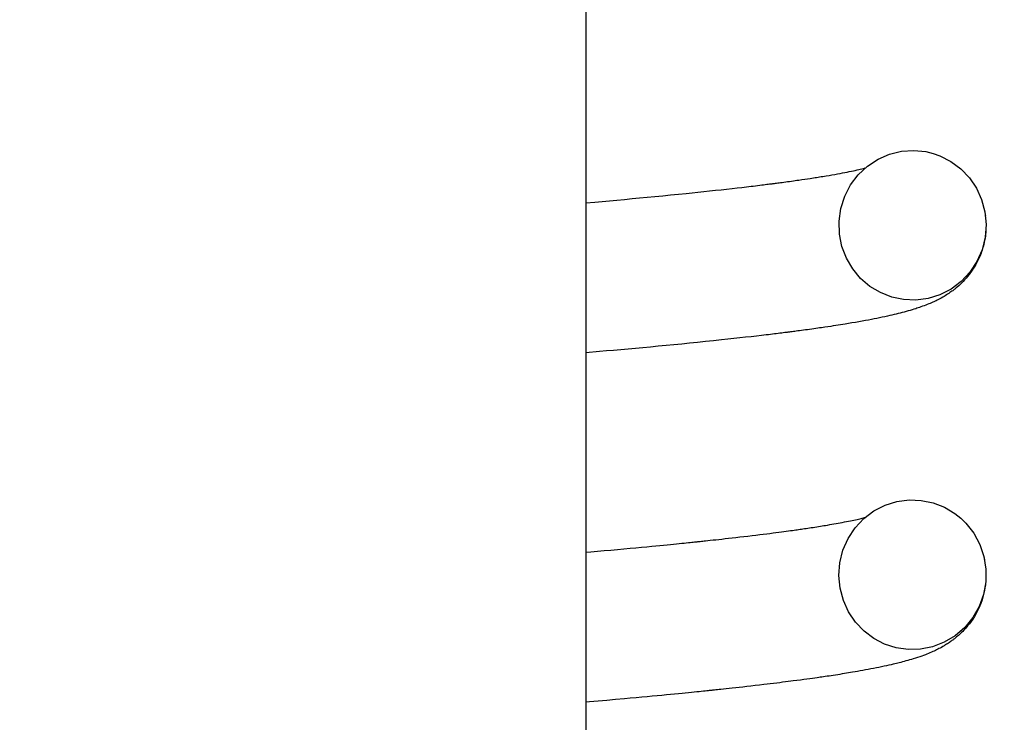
# Model space of a CAD drawing. Extents: x -169 to 2224, y 0 to 2796.
# Tile 152 of 256: x 1570.067 to 1570.593, y 407.908 to 408.284. Entities that reach past the tile are written whole.
import ezdxf

# ---------------------------------------------------------------- set-up
doc = ezdxf.new("R2010")
doc.units = 0
doc.header["$MEASUREMENT"] = 0
doc.header["$PDSIZE"] = 1
doc.layers.get('DEFPOINTS').update_dxf_attribs({"linetype": 'CONTINUOUS'})
for name, color, linetype in [('DIM', 3, 'CONTINUOUS'), ('PEAGRAVEL-HATCH', 3, 'CONTINUOUS'), ('SPILL-BUCKET', 1, 'CONTINUOUS')]:
    doc.layers.add(name, color=color, linetype=linetype)
doc.styles.add('SIMPLEX', font='simplex')
doc.dimstyles.new('DIM64', dxfattribs={"dimscale": 64, "dimtxt": 0.09375, "dimasz": 0.09375, "dimexe": 0.0625, "dimexo": 0.0625, "dimgap": 0.046875, "dimtad": 1, "dimdec": 4, "dimzin": 3, "dimdsep": 46, "dimlunit": 4, "dimtxsty": 'SIMPLEX', "dimcen": 0, "dimclrd": 256, "dimclre": 256, "dimclrt": 256, "dimadec": 0, "dimazin": 0, "dimtfac": 1, "dimtdec": 4, "dimtmove": 0, "dimatfit": 3, "dimfxl": 1, "dimfrac": 2, "dimtolj": 1, "dimtzin": 0, "dimarcsym": 0})

# ---------------------------------------------------------------- blocks, each defined once
blk = doc.blocks.new('*D19')
at = {"layer": 'DEFPOINTS', "color": 0, "transparency": 16777216}
for p in [(1294.36544, 414.28861), (1931.87181, 414.00736), (1931.87181, 136.51592)]:
    blk.add_point(p, dxfattribs=at)
at = {"layer": 'DIM', "lineweight": -2, "transparency": 16777216}
for p, q in [((1294.36544, 410.28861), (1294.36544, 132.51592)), ((1931.87181, 410.00736), (1931.87181, 132.51592)), ((1300.36544, 136.51592), (1925.87181, 136.51592))]:
    blk.add_line(p, q, dxfattribs=at)
at = {"layer": 'DIM', "transparency": 16777216}
for points in [[(1300.36544, 137.51592), (1300.36544, 135.51592), (1294.36544, 136.51592)], [(1925.87181, 137.51592), (1925.87181, 135.51592), (1931.87181, 136.51592)]]:
    blk.add_solid(points, dxfattribs=at)
at = {"layer": 'DIM', "transparency": 16777216, "insert": (1613.11863, 144.08735), "char_height": 6, "attachment_point": 5, "style": 'SIMPLEX'}
blk.add_mtext('\\A1;53\'-1 1/2" (F.V. TANK SLAB)', dxfattribs=at)

msp = doc.modelspace()

# ---------------------------------------------------------------- hatches: boundary and pattern name
at = {"layer": 'PEAGRAVEL-HATCH'}
h = msp.add_hatch(dxfattribs=at)
h.set_pattern_fill('AR-SAND', color=256, scale=7.5, style=0)
h.set_pattern_definition([(37.5, (1705.354, 373.979), (-0.47245, 14.4512), [0, -11.4, 0, -12.75, 0, -12.1875]), (7.5, (1705.354, 373.979), (13.2733, 21.166), [0, -6.15, 0, -10.275, 0, -3.9375]), (327.5, (1696.129, 373.979), (23.3561, 0.0424), [0, -3.75, 0, -13.5, 0, -17.625]), (317.5, (1696.129, 373.979), (22.546, 6.5826), [0, -1.875, 0, -8.85, 0, -10.125])])
h.paths.add_polyline_path([(1570.33517, 414.15822), (1595.38964, 414.15822), (1595.38964, 373.97898), (1570.33517, 373.97898)])
h = msp.add_hatch(dxfattribs=at)
h.set_pattern_fill('AR-SAND', color=256, scale=7.5, style=0)
h.set_pattern_definition([(37.5, (1719.884, 371.258), (-0.47245, 14.4512), [0, -11.4, 0, -12.75, 0, -12.1875]), (7.5, (1719.884, 371.258), (13.2733, 21.166), [0, -6.15, 0, -10.275, 0, -3.9375]), (327.5, (1710.659, 371.258), (23.3561, 0.0424), [0, -3.75, 0, -13.5, 0, -17.625]), (317.5, (1710.659, 371.258), (22.546, 6.5826), [0, -1.875, 0, -8.85, 0, -10.125])])
edge = h.paths.add_edge_path()
edge.add_line((1568.58487, 410.75736), (1580.85981, 410.75736))
edge.add_arc((1580.67252, 410.76619), 0.1875, 310.0001, 357.2985, ccw=False)
edge.add_line((1580.79304, 410.62256), (1580.16258, 410.09354))
edge.add_arc((1580.2831, 409.9499), 0.1875, 490.0001, 555.3809)
edge.add_line((1580.10232, 409.90017), (1580.25881, 409.33129))
edge.add_arc((1579.77672, 409.19867), 0.5, 360, 375.3809, ccw=False)
edge.add_line((1580.27672, 409.19867), (1580.27672, 409.01619))
edge.add_line((1580.27672, 409.01619), (1580.24672, 409.01619))
edge.add_line((1580.24672, 409.01619), (1580.24672, 408.39119))
edge.add_line((1580.24672, 408.39119), (1580.27672, 408.26619))
edge.add_line((1580.27672, 408.26619), (1580.37047, 408.26619))
edge.add_line((1580.37047, 408.26619), (1580.55797, 408.26619))
edge.add_line((1580.55797, 408.26619), (1580.55797, 406.05086))
edge.add_arc((1580.30797, 406.05086), 0.25, 284.9899, 360, ccw=False)
edge.add_arc((1592.36884, 361.00728), 46.38034, 464.989886, 465.707335)
edge.add_arc((1580.0427, 404.83739), 0.85, 465.70735, 540)
edge.add_line((1579.1927, 404.83739), (1579.1927, 402.62373))
edge.add_line((1579.1927, 402.62373), (1579.19257, 402.46304))
edge.add_line((1579.19257, 402.46304), (1579.35118, 402.46304))
edge.add_line((1579.35118, 402.46304), (1579.5427, 402.62373))
edge.add_line((1579.5427, 402.62373), (1579.5427, 403.66034))
edge.add_ellipse((1579.67162, 403.74985), major_axis=(0, 0.2), ratio=0.72086, start_angle=116.585, end_angle=251.0318)
edge.add_line((1579.80797, 403.63592), (1579.80797, 403.32673))
edge.add_arc((1579.74191, 403.31551), 0.06701, 238.5793, 369.64, ccw=False)
edge.add_arc((1579.68047, 403.20173), 0.0625, 424.903, 540)
edge.add_line((1579.61797, 403.20173), (1579.61797, 402.82673))
edge.add_arc((1579.68047, 402.82673), 0.0625, 540, 630)
edge.add_line((1579.68047, 402.76423), (1579.74797, 402.76423))
edge.add_arc((1579.74797, 402.70423), 0.06, 359.9798, 450, ccw=False)
edge.add_line((1579.80797, 402.70421), (1579.80449, 392.8692))
edge.add_arc((1633.72155, 263.94838), 139.74129, 472.6955788, 474.5798006)
edge.add_arc((1576.05085, 389.38903), 1.7, 465.56314, 540)
edge.add_line((1574.35085, 389.38903), (1574.35085, 381.7636))
edge.add_line((1574.35085, 381.7636), (1573.46739, 381.7636))
edge.add_line((1573.46739, 381.7636), (1573.23086, 381.7636))
edge.add_line((1573.23086, 381.7636), (1573.96739, 380.44837))
edge.add_line((1573.96739, 380.44837), (1573.96739, 380.05001))
edge.add_arc((1574.21739, 380.05001), 0.25, 540, 630)
edge.add_line((1574.21739, 379.80001), (1574.35085, 379.80001))
edge.add_line((1574.35085, 379.80001), (1574.35085, 378.2636))
edge.add_arc((1574.10085, 378.2636), 0.25, 270, 360, ccw=False)
edge.add_line((1574.10085, 378.0136), (1574.10085, 373.0014))
edge.add_line((1574.10085, 373.0014), (1573.4821, 373.0014))
edge.add_line((1573.4821, 373.0014), (1573.4821, 372.10422))
edge.add_line((1573.4821, 372.10422), (1573.35835, 372.10422))
edge.add_line((1573.35835, 372.10422), (1573.35835, 371.69133))
edge.add_line((1573.35835, 371.69133), (1572.84771, 371.65562))
edge.add_line((1572.84771, 371.65562), (1572.84771, 371.59375))
edge.add_line((1572.84771, 371.59375), (1572.78583, 371.59375))
edge.add_line((1572.78583, 371.59375), (1572.78583, 371.25844))
edge.add_line((1572.78583, 371.25844), (1572.29083, 371.25844))
edge.add_line((1572.29083, 371.25844), (1572.29083, 371.59375))
edge.add_line((1572.29083, 371.59375), (1572.22896, 371.59375))
edge.add_line((1572.22896, 371.59375), (1572.22896, 371.65562))
edge.add_line((1572.22896, 371.65562), (1572.10521, 371.65562))
edge.add_line((1572.10521, 371.65562), (1572.10521, 371.25844))
edge.add_line((1572.10521, 371.25844), (1568.58487, 371.25844))
edge.add_line((1568.58487, 371.25844), (1568.58487, 410.75736))
h.paths.add_polyline_path([(1572.30632, 371.86873, -0.575071), (1572.2848, 371.85475, 0.530011), (1572.24133, 371.82584), (1572.24133, 371.60959), (1572.83533, 371.60959), (1572.83533, 371.85709), (1572.78484, 371.85709, -0.351884), (1572.77034, 371.86873, 0.803218)], flags=16)
h.paths.add_polyline_path([(1572.64129, 371.81749, 1), (1572.43537, 371.81749, 1)], flags=0)

# ---------------------------------------------------------------- linework, layer by layer
at = {"layer": 'SPILL-BUCKET', "color": 7, "linetype": 'Continuous'}
for p, q in [((1570.36945, 408.74894), (1570.36945, 407.23848)), ((1570.52583, 408.20901), (1570.53193, 408.21165)), ((1570.53193, 408.21165), (1570.53839, 408.21322)), ((1570.53839, 408.21322), (1570.54492, 408.21365)), ((1570.54492, 408.21365), (1570.55143, 408.21299)), ((1570.55143, 408.21299), (1570.55523, 408.21207)), ((1570.55523, 408.21207), (1570.55892, 408.21077)), ((1570.55892, 408.21077), (1570.56483, 408.20774)), ((1570.51524, 408.20066), (1570.52018, 408.20529)), ((1570.52018, 408.20529), (1570.52583, 408.20901)), ((1570.56483, 408.20774), (1570.57015, 408.20376)), ((1570.49627, 408.19975), (1570.49714, 408.1999)), ((1570.49714, 408.1999), (1570.498, 408.20004)), ((1570.498, 408.20004), (1570.4996, 408.20031)), ((1570.4996, 408.20031), (1570.50116, 408.20058)), ((1570.50116, 408.20058), (1570.50268, 408.20084)), ((1570.50268, 408.20084), (1570.50415, 408.20111)), ((1570.50415, 408.20111), (1570.50552, 408.20136)), ((1570.50552, 408.20136), (1570.50685, 408.20161)), ((1570.50685, 408.20161), (1570.50808, 408.20185)), ((1570.50808, 408.20185), (1570.50928, 408.20208)), ((1570.50928, 408.20208), (1570.51044, 408.20232)), ((1570.51044, 408.20232), (1570.51156, 408.20255)), ((1570.51111, 408.19518), (1570.51524, 408.20066)), ((1570.51156, 408.20255), (1570.51261, 408.20277)), ((1570.51261, 408.20277), (1570.51361, 408.20299)), ((1570.51361, 408.20299), (1570.51457, 408.2032)), ((1570.51457, 408.2032), (1570.51548, 408.20341)), ((1570.51548, 408.20341), (1570.51633, 408.2036)), ((1570.51633, 408.2036), (1570.51714, 408.2038)), ((1570.51714, 408.2038), (1570.51789, 408.20398)), ((1570.51789, 408.20398), (1570.5186, 408.20416)), ((1570.5186, 408.20416), (1570.51899, 408.20426)), ((1570.57015, 408.20376), (1570.57472, 408.19894)), ((1570.45787, 408.19447), (1570.45907, 408.19461)), ((1570.45907, 408.19461), (1570.46026, 408.19476)), ((1570.46026, 408.19476), (1570.46139, 408.1949)), ((1570.46139, 408.1949), (1570.46252, 408.19504)), ((1570.46252, 408.19504), (1570.46357, 408.19517)), ((1570.46357, 408.19517), (1570.46462, 408.1953)), ((1570.46462, 408.1953), (1570.4655, 408.1954)), ((1570.4655, 408.1954), (1570.46637, 408.19551)), ((1570.46637, 408.19551), (1570.46707, 408.1956)), ((1570.46707, 408.1956), (1570.46776, 408.19569)), ((1570.46776, 408.19569), (1570.46812, 408.19574)), ((1570.46812, 408.19574), (1570.46848, 408.19578)), ((1570.46848, 408.19578), (1570.46879, 408.19582)), ((1570.46879, 408.19582), (1570.4691, 408.19586)), ((1570.4691, 408.19586), (1570.46951, 408.19591)), ((1570.46951, 408.19591), (1570.46991, 408.19597)), ((1570.46991, 408.19597), (1570.47043, 408.19603)), ((1570.47043, 408.19603), (1570.47094, 408.1961)), ((1570.47094, 408.1961), (1570.47156, 408.19618)), ((1570.47156, 408.19618), (1570.47218, 408.19626)), ((1570.47218, 408.19626), (1570.4729, 408.19635)), ((1570.4729, 408.19635), (1570.47362, 408.19645)), ((1570.47362, 408.19645), (1570.47452, 408.19657)), ((1570.47452, 408.19657), (1570.47542, 408.19669)), ((1570.47542, 408.19669), (1570.47643, 408.19683)), ((1570.47643, 408.19683), (1570.47744, 408.19696)), ((1570.47744, 408.19696), (1570.4785, 408.19711)), ((1570.4785, 408.19711), (1570.47955, 408.19725)), ((1570.47955, 408.19725), (1570.48054, 408.19739)), ((1570.48054, 408.19739), (1570.48153, 408.19753)), ((1570.48153, 408.19753), (1570.48246, 408.19766)), ((1570.48246, 408.19766), (1570.48339, 408.19779)), ((1570.48339, 408.19779), (1570.48505, 408.19803)), ((1570.48505, 408.19803), (1570.48668, 408.19827)), ((1570.48668, 408.19827), (1570.48811, 408.19848)), ((1570.48811, 408.19848), (1570.48952, 408.19869)), ((1570.48952, 408.19869), (1570.49042, 408.19883)), ((1570.49042, 408.19883), (1570.4913, 408.19897)), ((1570.4913, 408.19897), (1570.49212, 408.19909)), ((1570.49212, 408.19909), (1570.49292, 408.19922)), ((1570.49292, 408.19922), (1570.49375, 408.19935)), ((1570.49375, 408.19935), (1570.49457, 408.19948)), ((1570.49457, 408.19948), (1570.49542, 408.19962)), ((1570.49542, 408.19962), (1570.49627, 408.19975)), ((1570.50797, 408.18909), (1570.51111, 408.19518)), ((1570.57472, 408.19894), (1570.57843, 408.19344)), ((1570.40645, 408.189), (1570.41064, 408.1894)), ((1570.41064, 408.1894), (1570.41476, 408.18981)), ((1570.41476, 408.18981), (1570.41898, 408.19023)), ((1570.41898, 408.19023), (1570.42314, 408.19065)), ((1570.42314, 408.19065), (1570.42629, 408.19097)), ((1570.42629, 408.19097), (1570.42941, 408.1913)), ((1570.42941, 408.1913), (1570.43256, 408.19163)), ((1570.43256, 408.19163), (1570.43567, 408.19196)), ((1570.43567, 408.19196), (1570.4388, 408.1923)), ((1570.4388, 408.1923), (1570.44189, 408.19264)), ((1570.44189, 408.19264), (1570.44482, 408.19296)), ((1570.44482, 408.19296), (1570.44771, 408.19329)), ((1570.44771, 408.19329), (1570.45038, 408.19359)), ((1570.45038, 408.19359), (1570.45302, 408.1939)), ((1570.45302, 408.1939), (1570.45547, 408.19418)), ((1570.45547, 408.19418), (1570.45787, 408.19447)), ((1570.57843, 408.19344), (1570.58122, 408.18732)), ((1570.36945, 408.18562), (1570.37439, 408.18605)), ((1570.37439, 408.18605), (1570.37829, 408.1864)), ((1570.37829, 408.1864), (1570.38216, 408.18675)), ((1570.38216, 408.18675), (1570.38616, 408.18711)), ((1570.38616, 408.18711), (1570.39011, 408.18747)), ((1570.39011, 408.18747), (1570.39419, 408.18784)), ((1570.39419, 408.18784), (1570.39822, 408.18822)), ((1570.39822, 408.18822), (1570.40236, 408.18861)), ((1570.40236, 408.18861), (1570.40645, 408.189)), ((1570.50591, 408.18253), (1570.50797, 408.18909)), ((1570.58122, 408.18732), (1570.58296, 408.18082)), ((1570.50497, 408.17572), (1570.50591, 408.18253)), ((1570.58296, 408.18082), (1570.5836, 408.17402)), ((1570.58315, 408.17951), (1570.58326, 408.17877)), ((1570.50519, 408.16892), (1570.50497, 408.17572)), ((1570.5836, 408.17402), (1570.5831, 408.16721)), ((1570.50653, 408.16225), (1570.50519, 408.16892)), ((1570.58349, 408.1706), (1570.58324, 408.16798)), ((1570.5831, 408.16721), (1570.58145, 408.16054)), ((1570.58239, 408.16342), (1570.58217, 408.16256)), ((1570.58263, 408.16446), (1570.58239, 408.16342)), ((1570.58284, 408.16551), (1570.58263, 408.16446)), ((1570.58306, 408.16675), (1570.58284, 408.16551)), ((1570.58324, 408.16798), (1570.58306, 408.16675)), ((1570.50891, 408.15601), (1570.50653, 408.16225)), ((1570.58145, 408.16054), (1570.57871, 408.15424)), ((1570.58059, 408.15776), (1570.58022, 408.15686)), ((1570.58094, 408.15869), (1570.58059, 408.15776)), ((1570.58122, 408.15946), (1570.58094, 408.15869)), ((1570.5815, 408.16028), (1570.58122, 408.15946)), ((1570.58172, 408.16098), (1570.5815, 408.16028)), ((1570.58194, 408.16171), (1570.58172, 408.16098)), ((1570.58217, 408.16256), (1570.58194, 408.16171)), ((1570.51229, 408.15024), (1570.50891, 408.15601)), ((1570.57871, 408.15424), (1570.57495, 408.14853)), ((1570.57815, 408.15263), (1570.57757, 408.15164)), ((1570.57872, 408.15369), (1570.57815, 408.15263)), ((1570.57926, 408.15476), (1570.57872, 408.15369)), ((1570.57975, 408.1558), (1570.57926, 408.15476)), ((1570.58022, 408.15686), (1570.57975, 408.1558)), ((1570.51651, 408.1452), (1570.51229, 408.15024)), ((1570.57495, 408.14853), (1570.57029, 408.14354)), ((1570.57454, 408.1472), (1570.57371, 408.14617)), ((1570.57535, 408.14827), (1570.57454, 408.1472)), ((1570.57617, 408.14945), (1570.57535, 408.14827)), ((1570.57697, 408.15066), (1570.57617, 408.14945)), ((1570.57757, 408.15164), (1570.57697, 408.15066)), ((1570.52149, 408.14091), (1570.51651, 408.1452)), ((1570.57029, 408.14354), (1570.56491, 408.13949)), ((1570.56976, 408.14196), (1570.56899, 408.14126)), ((1570.57053, 408.1427), (1570.56976, 408.14196)), ((1570.57131, 408.14349), (1570.57053, 408.1427)), ((1570.57211, 408.14433), (1570.57131, 408.14349)), ((1570.57292, 408.14523), (1570.57211, 408.14433)), ((1570.57371, 408.14617), (1570.57292, 408.14523)), ((1570.52708, 408.13755), (1570.52149, 408.14091)), ((1570.53313, 408.13516), (1570.52708, 408.13755)), ((1570.56491, 408.13949), (1570.55892, 408.13641)), ((1570.56306, 408.13674), (1570.56241, 408.13632)), ((1570.56366, 408.13714), (1570.56306, 408.13674)), ((1570.56427, 408.13755), (1570.56366, 408.13714)), ((1570.5648, 408.13792), (1570.56427, 408.13755)), ((1570.56532, 408.13829), (1570.5648, 408.13792)), ((1570.56575, 408.13861), (1570.56532, 408.13829)), ((1570.56618, 408.13894), (1570.56575, 408.13861)), ((1570.56653, 408.13921), (1570.56618, 408.13894)), ((1570.56688, 408.13948), (1570.56653, 408.13921)), ((1570.56727, 408.1398), (1570.56688, 408.13948)), ((1570.56767, 408.14013), (1570.56727, 408.1398)), ((1570.56833, 408.14068), (1570.56767, 408.14013)), ((1570.56899, 408.14126), (1570.56833, 408.14068)), ((1570.53952, 408.13382), (1570.53313, 408.13516)), ((1570.54605, 408.13356), (1570.53952, 408.13382)), ((1570.5526, 408.13444), (1570.54605, 408.13356)), ((1570.55293, 408.1315), (1570.55217, 408.13119)), ((1570.55892, 408.13641), (1570.5526, 408.13444)), ((1570.55369, 408.13182), (1570.55293, 408.1315)), ((1570.55441, 408.13213), (1570.55369, 408.13182)), ((1570.55513, 408.13245), (1570.55441, 408.13213)), ((1570.55572, 408.13271), (1570.55513, 408.13245)), ((1570.55631, 408.13299), (1570.55572, 408.13271)), ((1570.55688, 408.13326), (1570.55631, 408.13299)), ((1570.55746, 408.13355), (1570.55688, 408.13326)), ((1570.55813, 408.13389), (1570.55746, 408.13355)), ((1570.55881, 408.13424), (1570.55813, 408.13389)), ((1570.55964, 408.13469), (1570.55881, 408.13424)), ((1570.56047, 408.13516), (1570.55964, 408.13469)), ((1570.56112, 408.13554), (1570.56047, 408.13516)), ((1570.56178, 408.13593), (1570.56112, 408.13554)), ((1570.56241, 408.13632), (1570.56178, 408.13593)), ((1570.53557, 408.12608), (1570.53443, 408.1258)), ((1570.53666, 408.12635), (1570.53557, 408.12608)), ((1570.53773, 408.12662), (1570.53666, 408.12635)), ((1570.53875, 408.12688), (1570.53773, 408.12662)), ((1570.53976, 408.12715), (1570.53875, 408.12688)), ((1570.54084, 408.12745), (1570.53976, 408.12715)), ((1570.54192, 408.12775), (1570.54084, 408.12745)), ((1570.54302, 408.12807), (1570.54192, 408.12775)), ((1570.5441, 408.12839), (1570.54302, 408.12807)), ((1570.54503, 408.12868), (1570.5441, 408.12839)), ((1570.54596, 408.12897), (1570.54503, 408.12868)), ((1570.54661, 408.12918), (1570.54596, 408.12897)), ((1570.54726, 408.1294), (1570.54661, 408.12918)), ((1570.54803, 408.12966), (1570.54726, 408.1294)), ((1570.5488, 408.12993), (1570.54803, 408.12966)), ((1570.54967, 408.13024), (1570.5488, 408.12993)), ((1570.55052, 408.13055), (1570.54967, 408.13024)), ((1570.55135, 408.13087), (1570.55052, 408.13055)), ((1570.55217, 408.13119), (1570.55135, 408.13087)), ((1570.5101, 408.12104), (1570.50828, 408.12074)), ((1570.51188, 408.12134), (1570.5101, 408.12104)), ((1570.51377, 408.12166), (1570.51188, 408.12134)), ((1570.51562, 408.12198), (1570.51377, 408.12166)), ((1570.51739, 408.1223), (1570.51562, 408.12198)), ((1570.51914, 408.12262), (1570.51739, 408.1223)), ((1570.52071, 408.12291), (1570.51914, 408.12262)), ((1570.52225, 408.1232), (1570.52071, 408.12291)), ((1570.52373, 408.12349), (1570.52225, 408.1232)), ((1570.52518, 408.12378), (1570.52373, 408.12349)), ((1570.52663, 408.12407), (1570.52518, 408.12378)), ((1570.52805, 408.12437), (1570.52663, 408.12407)), ((1570.52947, 408.12468), (1570.52805, 408.12437)), ((1570.53086, 408.12498), (1570.52947, 408.12468)), ((1570.53207, 408.12525), (1570.53086, 408.12498)), ((1570.53327, 408.12553), (1570.53207, 408.12525)), ((1570.53443, 408.1258), (1570.53327, 408.12553)), ((1570.47136, 408.11559), (1570.47034, 408.11546)), ((1570.47237, 408.11571), (1570.47136, 408.11559)), ((1570.47332, 408.11583), (1570.47237, 408.11571)), ((1570.47427, 408.11595), (1570.47332, 408.11583)), ((1570.47509, 408.11605), (1570.47427, 408.11595)), ((1570.4759, 408.11615), (1570.47509, 408.11605)), ((1570.47652, 408.11623), (1570.4759, 408.11615)), ((1570.47713, 408.11631), (1570.47652, 408.11623)), ((1570.47763, 408.11637), (1570.47713, 408.11631)), ((1570.47814, 408.11643), (1570.47763, 408.11637)), ((1570.47854, 408.11648), (1570.47814, 408.11643)), ((1570.47894, 408.11654), (1570.47854, 408.11648)), ((1570.47943, 408.1166), (1570.47894, 408.11654)), ((1570.47993, 408.11666), (1570.47943, 408.1166)), ((1570.48059, 408.11675), (1570.47993, 408.11666)), ((1570.48126, 408.11684), (1570.48059, 408.11675)), ((1570.48208, 408.11694), (1570.48126, 408.11684)), ((1570.48291, 408.11705), (1570.48208, 408.11694)), ((1570.48389, 408.11718), (1570.48291, 408.11705)), ((1570.48487, 408.11731), (1570.48389, 408.11718)), ((1570.48591, 408.11745), (1570.48487, 408.11731)), ((1570.48694, 408.11759), (1570.48591, 408.11745)), ((1570.48809, 408.11775), (1570.48694, 408.11759)), ((1570.48923, 408.1179), (1570.48809, 408.11775)), ((1570.49035, 408.11806), (1570.48923, 408.1179)), ((1570.49146, 408.11821), (1570.49035, 408.11806)), ((1570.49251, 408.11836), (1570.49146, 408.11821)), ((1570.49356, 408.11851), (1570.49251, 408.11836)), ((1570.49454, 408.11865), (1570.49356, 408.11851)), ((1570.49552, 408.11879), (1570.49454, 408.11865)), ((1570.49644, 408.11892), (1570.49552, 408.11879)), ((1570.49736, 408.11906), (1570.49644, 408.11892)), ((1570.49895, 408.11929), (1570.49736, 408.11906)), ((1570.50052, 408.11953), (1570.49895, 408.11929)), ((1570.50189, 408.11973), (1570.50052, 408.11953)), ((1570.50325, 408.11994), (1570.50189, 408.11973)), ((1570.50449, 408.12014), (1570.50325, 408.11994)), ((1570.50571, 408.12033), (1570.50449, 408.12014)), ((1570.507, 408.12053), (1570.50571, 408.12033)), ((1570.50828, 408.12074), (1570.507, 408.12053)), ((1570.42502, 408.1105), (1570.42083, 408.11008)), ((1570.42931, 408.11093), (1570.42502, 408.1105)), ((1570.43354, 408.11136), (1570.42931, 408.11093)), ((1570.43784, 408.1118), (1570.43354, 408.11136)), ((1570.44208, 408.11225), (1570.43784, 408.1118)), ((1570.4454, 408.11261), (1570.44208, 408.11225)), ((1570.44868, 408.11296), (1570.4454, 408.11261)), ((1570.45185, 408.11331), (1570.44868, 408.11296)), ((1570.45497, 408.11366), (1570.45185, 408.11331)), ((1570.45788, 408.11399), (1570.45497, 408.11366)), ((1570.46074, 408.11432), (1570.45788, 408.11399)), ((1570.4634, 408.11463), (1570.46074, 408.11432)), ((1570.46602, 408.11494), (1570.4634, 408.11463)), ((1570.46713, 408.11507), (1570.46602, 408.11494)), ((1570.46823, 408.11521), (1570.46713, 408.11507)), ((1570.46929, 408.11533), (1570.46823, 408.11521)), ((1570.47034, 408.11546), (1570.46929, 408.11533)), ((1570.37674, 408.10601), (1570.36945, 408.10538)), ((1570.38056, 408.10635), (1570.37674, 408.10601)), ((1570.38434, 408.10668), (1570.38056, 408.10635)), ((1570.38823, 408.10703), (1570.38434, 408.10668)), ((1570.39208, 408.10737), (1570.38823, 408.10703)), ((1570.39606, 408.10774), (1570.39208, 408.10737)), ((1570.40001, 408.1081), (1570.39606, 408.10774)), ((1570.40414, 408.10848), (1570.40001, 408.1081)), ((1570.40823, 408.10887), (1570.40414, 408.10848)), ((1570.41243, 408.10926), (1570.40823, 408.10887)), ((1570.41658, 408.10967), (1570.41243, 408.10926)), ((1570.42083, 408.11008), (1570.41658, 408.10967)), ((1570.53589, 408.02581), (1570.54244, 408.02669)), ((1570.54244, 408.02669), (1570.54896, 408.02644)), ((1570.54896, 408.02644), (1570.55535, 408.0251)), ((1570.51822, 408.01671), (1570.5236, 408.02076)), ((1570.5236, 408.02076), (1570.52958, 408.02384)), ((1570.52958, 408.02384), (1570.53589, 408.02581)), ((1570.55535, 408.0251), (1570.56141, 408.02271)), ((1570.56141, 408.02271), (1570.56699, 408.01935)), ((1570.50998, 408.01529), (1570.511, 408.0155)), ((1570.511, 408.0155), (1570.51196, 408.01569)), ((1570.51196, 408.01569), (1570.51289, 408.01589)), ((1570.51289, 408.01589), (1570.51377, 408.01608)), ((1570.51355, 408.01172), (1570.51822, 408.01671)), ((1570.51377, 408.01608), (1570.51461, 408.01627)), ((1570.51461, 408.01627), (1570.51537, 408.01645)), ((1570.51537, 408.01645), (1570.51611, 408.01662)), ((1570.51611, 408.01662), (1570.51675, 408.01677)), ((1570.51675, 408.01677), (1570.51737, 408.01692)), ((1570.51737, 408.01692), (1570.51798, 408.01707)), ((1570.51798, 408.01707), (1570.51857, 408.01722)), ((1570.51857, 408.01722), (1570.51898, 408.01733)), ((1570.56699, 408.01935), (1570.57006, 408.0169)), ((1570.57006, 408.0169), (1570.57287, 408.01416)), ((1570.47794, 408.01009), (1570.47897, 408.01024)), ((1570.47897, 408.01024), (1570.47999, 408.01038)), ((1570.47999, 408.01038), (1570.48089, 408.0105)), ((1570.48089, 408.0105), (1570.48179, 408.01063)), ((1570.48179, 408.01063), (1570.48257, 408.01074)), ((1570.48257, 408.01074), (1570.48335, 408.01085)), ((1570.48335, 408.01085), (1570.48409, 408.01096)), ((1570.48409, 408.01096), (1570.48483, 408.01107)), ((1570.48483, 408.01107), (1570.48566, 408.01119)), ((1570.48566, 408.01119), (1570.48648, 408.01131)), ((1570.48648, 408.01131), (1570.48739, 408.01144)), ((1570.48739, 408.01144), (1570.48829, 408.01158)), ((1570.48829, 408.01158), (1570.48921, 408.01171)), ((1570.48921, 408.01171), (1570.49012, 408.01185)), ((1570.49012, 408.01185), (1570.49111, 408.012)), ((1570.49111, 408.012), (1570.49208, 408.01215)), ((1570.49208, 408.01215), (1570.49307, 408.01231)), ((1570.49307, 408.01231), (1570.49405, 408.01246)), ((1570.49405, 408.01246), (1570.49498, 408.01261)), ((1570.49498, 408.01261), (1570.4959, 408.01276)), ((1570.4959, 408.01276), (1570.49677, 408.0129)), ((1570.49677, 408.0129), (1570.49764, 408.01304)), ((1570.49764, 408.01304), (1570.49884, 408.01324)), ((1570.49884, 408.01324), (1570.50002, 408.01344)), ((1570.50002, 408.01344), (1570.50113, 408.01364)), ((1570.50113, 408.01364), (1570.50223, 408.01383)), ((1570.50223, 408.01383), (1570.50336, 408.01403)), ((1570.50336, 408.01403), (1570.50446, 408.01423)), ((1570.50446, 408.01423), (1570.5056, 408.01444)), ((1570.5056, 408.01444), (1570.50671, 408.01465)), ((1570.50671, 408.01465), (1570.50784, 408.01486)), ((1570.50784, 408.01486), (1570.50893, 408.01508)), ((1570.50893, 408.01508), (1570.50998, 408.01529)), ((1570.5098, 408.006), (1570.51355, 408.01172)), ((1570.57287, 408.01416), (1570.57703, 408.00881)), ((1570.43354, 408.0048), (1570.43482, 408.00494)), ((1570.43482, 408.00494), (1570.43609, 408.00507)), ((1570.43609, 408.00507), (1570.43756, 408.00523)), ((1570.43756, 408.00523), (1570.43901, 408.00539)), ((1570.43901, 408.00539), (1570.44065, 408.00556)), ((1570.44065, 408.00556), (1570.44227, 408.00574)), ((1570.44227, 408.00574), (1570.44408, 408.00594)), ((1570.44408, 408.00594), (1570.44587, 408.00614)), ((1570.44587, 408.00614), (1570.44783, 408.00637)), ((1570.44783, 408.00637), (1570.44977, 408.00659)), ((1570.44977, 408.00659), (1570.45187, 408.00683)), ((1570.45187, 408.00683), (1570.45396, 408.00707)), ((1570.45396, 408.00707), (1570.45619, 408.00734)), ((1570.45619, 408.00734), (1570.4584, 408.0076)), ((1570.4584, 408.0076), (1570.46047, 408.00785)), ((1570.46047, 408.00785), (1570.46252, 408.0081)), ((1570.46252, 408.0081), (1570.46441, 408.00833)), ((1570.46441, 408.00833), (1570.46627, 408.00857)), ((1570.46627, 408.00857), (1570.46799, 408.00878)), ((1570.46799, 408.00878), (1570.46968, 408.009)), ((1570.46968, 408.009), (1570.47122, 408.0092)), ((1570.47122, 408.0092), (1570.47275, 408.0094)), ((1570.47275, 408.0094), (1570.47413, 408.00958)), ((1570.47413, 408.00958), (1570.47549, 408.00976)), ((1570.47549, 408.00976), (1570.47672, 408.00993)), ((1570.47672, 408.00993), (1570.47794, 408.01009)), ((1570.50706, 407.9997), (1570.5098, 408.006)), ((1570.57703, 408.00881), (1570.58025, 408.00283)), ((1570.37924, 407.99955), (1570.38283, 407.99987)), ((1570.38283, 407.99987), (1570.38638, 408.00019)), ((1570.38638, 408.00019), (1570.38979, 408.0005)), ((1570.38979, 408.0005), (1570.39318, 408.00081)), ((1570.39318, 408.00081), (1570.39626, 408.0011)), ((1570.39626, 408.0011), (1570.39932, 408.00139)), ((1570.39932, 408.00139), (1570.40208, 408.00165)), ((1570.40208, 408.00165), (1570.40483, 408.00191)), ((1570.40483, 408.00191), (1570.40699, 408.00212)), ((1570.40699, 408.00212), (1570.40915, 408.00232)), ((1570.40915, 408.00232), (1570.41109, 408.00251)), ((1570.41109, 408.00251), (1570.41302, 408.0027)), ((1570.41302, 408.0027), (1570.41475, 408.00287)), ((1570.41475, 408.00287), (1570.41647, 408.00304)), ((1570.41647, 408.00304), (1570.41798, 408.00319)), ((1570.41798, 408.00319), (1570.41949, 408.00335)), ((1570.41949, 408.00335), (1570.4208, 408.00348)), ((1570.4208, 408.00348), (1570.42211, 408.00361)), ((1570.42211, 408.00361), (1570.42322, 408.00372)), ((1570.42322, 408.00372), (1570.42433, 408.00384)), ((1570.42433, 408.00384), (1570.42525, 408.00393)), ((1570.42525, 408.00393), (1570.42616, 408.00403)), ((1570.42616, 408.00403), (1570.42689, 408.0041)), ((1570.42689, 408.0041), (1570.42762, 408.00418)), ((1570.42762, 408.00418), (1570.428, 408.00422)), ((1570.428, 408.00422), (1570.42838, 408.00426)), ((1570.42838, 408.00426), (1570.42869, 408.00429)), ((1570.42869, 408.00429), (1570.42899, 408.00432)), ((1570.42899, 408.00432), (1570.42935, 408.00436)), ((1570.42935, 408.00436), (1570.42971, 408.00439)), ((1570.42971, 408.00439), (1570.43021, 408.00445)), ((1570.43021, 408.00445), (1570.43071, 408.0045)), ((1570.43071, 408.0045), (1570.43136, 408.00457)), ((1570.43136, 408.00457), (1570.432, 408.00464)), ((1570.432, 408.00464), (1570.43277, 408.00472)), ((1570.43277, 408.00472), (1570.43354, 408.0048)), ((1570.50541, 407.99302), (1570.50706, 407.9997)), ((1570.58025, 408.00283), (1570.58242, 407.9964)), ((1570.36946, 407.99869), (1570.37219, 407.99892)), ((1570.37219, 407.99892), (1570.37573, 407.99924)), ((1570.37573, 407.99924), (1570.37924, 407.99955)), ((1570.58242, 407.9964), (1570.58349, 407.9897)), ((1570.58249, 407.99608), (1570.58254, 407.99586)), ((1570.58254, 407.99586), (1570.5826, 407.99563)), ((1570.5826, 407.99563), (1570.58285, 407.99441)), ((1570.50492, 407.9862), (1570.50541, 407.99302)), ((1570.58349, 407.9897), (1570.58342, 407.98286)), ((1570.50557, 407.9794), (1570.50492, 407.9862)), ((1570.50731, 407.97291), (1570.50557, 407.9794)), ((1570.58342, 407.98286), (1570.58222, 407.97611)), ((1570.58304, 407.9797), (1570.58276, 407.97813)), ((1570.58327, 407.98128), (1570.58304, 407.9797)), ((1570.58338, 407.98233), (1570.58327, 407.98128)), ((1570.58222, 407.97611), (1570.57988, 407.96965)), ((1570.5817, 407.97399), (1570.58127, 407.97267)), ((1570.5821, 407.97536), (1570.5817, 407.97399)), ((1570.58245, 407.97673), (1570.5821, 407.97536)), ((1570.58276, 407.97813), (1570.58245, 407.97673)), ((1570.5101, 407.96679), (1570.50731, 407.97291)), ((1570.57988, 407.96965), (1570.57649, 407.96368)), ((1570.5797, 407.96875), (1570.57912, 407.96755)), ((1570.58025, 407.97), (1570.5797, 407.96875)), ((1570.58078, 407.97131), (1570.58025, 407.97)), ((1570.58127, 407.97267), (1570.58078, 407.97131)), ((1570.51379, 407.96131), (1570.5101, 407.96679)), ((1570.57649, 407.96368), (1570.57217, 407.95842)), ((1570.57647, 407.96295), (1570.57558, 407.96166)), ((1570.57735, 407.96434), (1570.57647, 407.96295)), ((1570.57825, 407.96589), (1570.57735, 407.96434)), ((1570.57912, 407.96755), (1570.57825, 407.96589)), ((1570.51833, 407.95652), (1570.51379, 407.96131)), ((1570.57217, 407.95842), (1570.56702, 407.95397)), ((1570.57273, 407.95808), (1570.57168, 407.95693)), ((1570.57375, 407.95928), (1570.57273, 407.95808)), ((1570.57467, 407.96044), (1570.57375, 407.95928)), ((1570.57558, 407.96166), (1570.57467, 407.96044)), ((1570.52355, 407.95259), (1570.51833, 407.95652)), ((1570.52934, 407.94958), (1570.52355, 407.95259)), ((1570.56702, 407.95397), (1570.56127, 407.95053)), ((1570.56667, 407.95238), (1570.56642, 407.95219)), ((1570.56692, 407.95258), (1570.56667, 407.95238)), ((1570.56717, 407.95278), (1570.56692, 407.95258)), ((1570.56744, 407.953), (1570.56717, 407.95278)), ((1570.56786, 407.95335), (1570.56744, 407.953)), ((1570.56829, 407.95372), (1570.56786, 407.95335)), ((1570.56883, 407.95418), (1570.56829, 407.95372)), ((1570.56936, 407.95466), (1570.56883, 407.95418)), ((1570.56996, 407.95521), (1570.56936, 407.95466)), ((1570.57055, 407.95578), (1570.56996, 407.95521)), ((1570.57112, 407.95635), (1570.57055, 407.95578)), ((1570.57168, 407.95693), (1570.57112, 407.95635)), ((1570.53554, 407.94759), (1570.52934, 407.94958)), ((1570.54199, 407.94666), (1570.53554, 407.94759)), ((1570.55502, 407.94812), (1570.54857, 407.94683)), ((1570.56127, 407.95053), (1570.55502, 407.94812)), ((1570.55839, 407.94709), (1570.55777, 407.94677)), ((1570.55904, 407.94743), (1570.55839, 407.94709)), ((1570.55969, 407.94778), (1570.55904, 407.94743)), ((1570.56043, 407.9482), (1570.55969, 407.94778)), ((1570.56118, 407.94864), (1570.56043, 407.9482)), ((1570.56159, 407.94888), (1570.56118, 407.94864)), ((1570.562, 407.94913), (1570.56159, 407.94888)), ((1570.56246, 407.94942), (1570.562, 407.94913)), ((1570.56293, 407.94972), (1570.56246, 407.94942)), ((1570.56346, 407.95007), (1570.56293, 407.94972)), ((1570.56398, 407.95042), (1570.56346, 407.95007)), ((1570.56448, 407.95076), (1570.56398, 407.95042)), ((1570.56497, 407.95111), (1570.56448, 407.95076)), ((1570.56537, 407.9514), (1570.56497, 407.95111)), ((1570.56578, 407.9517), (1570.56537, 407.9514)), ((1570.5661, 407.95194), (1570.56578, 407.9517)), ((1570.56642, 407.95219), (1570.5661, 407.95194)), ((1570.54857, 407.94683), (1570.54199, 407.94666)), ((1570.54583, 407.94199), (1570.5447, 407.94164)), ((1570.54695, 407.94236), (1570.54583, 407.94199)), ((1570.54811, 407.94275), (1570.54695, 407.94236)), ((1570.54926, 407.94316), (1570.54811, 407.94275)), ((1570.5502, 407.9435), (1570.54926, 407.94316)), ((1570.55115, 407.94386), (1570.5502, 407.9435)), ((1570.55199, 407.94419), (1570.55115, 407.94386)), ((1570.55285, 407.94453), (1570.55199, 407.94419)), ((1570.55362, 407.94485), (1570.55285, 407.94453)), ((1570.5544, 407.94519), (1570.55362, 407.94485)), ((1570.5551, 407.9455), (1570.5544, 407.94519)), ((1570.55581, 407.94582), (1570.5551, 407.9455)), ((1570.55648, 407.94614), (1570.55581, 407.94582)), ((1570.55716, 407.94646), (1570.55648, 407.94614)), ((1570.55777, 407.94677), (1570.55716, 407.94646)), ((1570.52348, 407.93651), (1570.52203, 407.93623)), ((1570.52491, 407.93679), (1570.52348, 407.93651)), ((1570.52633, 407.93708), (1570.52491, 407.93679)), ((1570.5277, 407.93737), (1570.52633, 407.93708)), ((1570.52906, 407.93765), (1570.5277, 407.93737)), ((1570.53037, 407.93794), (1570.52906, 407.93765)), ((1570.53166, 407.93822), (1570.53037, 407.93794)), ((1570.53283, 407.93849), (1570.53166, 407.93822)), ((1570.53398, 407.93876), (1570.53283, 407.93849)), ((1570.53479, 407.93895), (1570.53398, 407.93876)), ((1570.53561, 407.93915), (1570.53479, 407.93895)), ((1570.53641, 407.93935), (1570.53561, 407.93915)), ((1570.5372, 407.93955), (1570.53641, 407.93935)), ((1570.53807, 407.93977), (1570.5372, 407.93955)), ((1570.53894, 407.94), (1570.53807, 407.93977)), ((1570.53986, 407.94024), (1570.53894, 407.94)), ((1570.54077, 407.94049), (1570.53986, 407.94024)), ((1570.54172, 407.94076), (1570.54077, 407.94049)), ((1570.54267, 407.94103), (1570.54172, 407.94076)), ((1570.54369, 407.94133), (1570.54267, 407.94103)), ((1570.5447, 407.94164), (1570.54369, 407.94133)), ((1570.49075, 407.93118), (1570.48929, 407.93098)), ((1570.49201, 407.93135), (1570.49075, 407.93118)), ((1570.49325, 407.93153), (1570.49201, 407.93135)), ((1570.49409, 407.93165), (1570.49325, 407.93153)), ((1570.49492, 407.93177), (1570.49409, 407.93165)), ((1570.49578, 407.93189), (1570.49492, 407.93177)), ((1570.49664, 407.93202), (1570.49578, 407.93189)), ((1570.49761, 407.93216), (1570.49664, 407.93202)), ((1570.49857, 407.9323), (1570.49761, 407.93216)), ((1570.49962, 407.93246), (1570.49857, 407.9323)), ((1570.50067, 407.93261), (1570.49962, 407.93246)), ((1570.50184, 407.93279), (1570.50067, 407.93261)), ((1570.503, 407.93297), (1570.50184, 407.93279)), ((1570.50424, 407.93316), (1570.503, 407.93297)), ((1570.50546, 407.93335), (1570.50424, 407.93316)), ((1570.50665, 407.93354), (1570.50546, 407.93335)), ((1570.50782, 407.93373), (1570.50665, 407.93354)), ((1570.50894, 407.93391), (1570.50782, 407.93373)), ((1570.51004, 407.93409), (1570.50894, 407.93391)), ((1570.51109, 407.93427), (1570.51004, 407.93409)), ((1570.51213, 407.93444), (1570.51109, 407.93427)), ((1570.51352, 407.93468), (1570.51213, 407.93444)), ((1570.5149, 407.93492), (1570.51352, 407.93468)), ((1570.5163, 407.93517), (1570.5149, 407.93492)), ((1570.51768, 407.93542), (1570.5163, 407.93517)), ((1570.51913, 407.93568), (1570.51768, 407.93542)), ((1570.52056, 407.93595), (1570.51913, 407.93568)), ((1570.52203, 407.93623), (1570.52056, 407.93595)), ((1570.44785, 407.92594), (1570.44623, 407.92576)), ((1570.44969, 407.92614), (1570.44785, 407.92594)), ((1570.45152, 407.92634), (1570.44969, 407.92614)), ((1570.45356, 407.92657), (1570.45152, 407.92634)), ((1570.45558, 407.9268), (1570.45356, 407.92657)), ((1570.45781, 407.92705), (1570.45558, 407.9268)), ((1570.46002, 407.9273), (1570.45781, 407.92705)), ((1570.46243, 407.92758), (1570.46002, 407.9273)), ((1570.4648, 407.92786), (1570.46243, 407.92758)), ((1570.46651, 407.92806), (1570.4648, 407.92786)), ((1570.46819, 407.92827), (1570.46651, 407.92806)), ((1570.46991, 407.92847), (1570.46819, 407.92827)), ((1570.4716, 407.92868), (1570.46991, 407.92847)), ((1570.4732, 407.92888), (1570.4716, 407.92868)), ((1570.47478, 407.92908), (1570.4732, 407.92888)), ((1570.47627, 407.92926), (1570.47478, 407.92908)), ((1570.47774, 407.92945), (1570.47627, 407.92926)), ((1570.47911, 407.92962), (1570.47774, 407.92945)), ((1570.48047, 407.9298), (1570.47911, 407.92962)), ((1570.48244, 407.93005), (1570.48047, 407.9298)), ((1570.48439, 407.93031), (1570.48244, 407.93005)), ((1570.48611, 407.93054), (1570.48439, 407.93031)), ((1570.48781, 407.93077), (1570.48611, 407.93054)), ((1570.48929, 407.93098), (1570.48781, 407.93077)), ((1570.39644, 407.92084), (1570.39329, 407.92055)), ((1570.39939, 407.92111), (1570.39644, 407.92084)), ((1570.40232, 407.92138), (1570.39939, 407.92111)), ((1570.40502, 407.92163), (1570.40232, 407.92138)), ((1570.4077, 407.92188), (1570.40502, 407.92163)), ((1570.41015, 407.92211), (1570.4077, 407.92188)), ((1570.41258, 407.92235), (1570.41015, 407.92211)), ((1570.4148, 407.92256), (1570.41258, 407.92235)), ((1570.417, 407.92277), (1570.4148, 407.92256)), ((1570.41899, 407.92297), (1570.417, 407.92277)), ((1570.42096, 407.92316), (1570.41899, 407.92297)), ((1570.42272, 407.92333), (1570.42096, 407.92316)), ((1570.42448, 407.92351), (1570.42272, 407.92333)), ((1570.426, 407.92366), (1570.42448, 407.92351)), ((1570.42751, 407.92381), (1570.426, 407.92366)), ((1570.42883, 407.92394), (1570.42751, 407.92381)), ((1570.43014, 407.92408), (1570.42883, 407.92394)), ((1570.43126, 407.92419), (1570.43014, 407.92408)), ((1570.43238, 407.9243), (1570.43126, 407.92419)), ((1570.43331, 407.9244), (1570.43238, 407.9243)), ((1570.43424, 407.9245), (1570.43331, 407.9244)), ((1570.43489, 407.92456), (1570.43424, 407.9245)), ((1570.43553, 407.92463), (1570.43489, 407.92456)), ((1570.43604, 407.92468), (1570.43553, 407.92463)), ((1570.43655, 407.92473), (1570.43604, 407.92468)), ((1570.43694, 407.92478), (1570.43655, 407.92473)), ((1570.43733, 407.92482), (1570.43694, 407.92478)), ((1570.43785, 407.92487), (1570.43733, 407.92482)), ((1570.43837, 407.92493), (1570.43785, 407.92487)), ((1570.43912, 407.925), (1570.43837, 407.92493)), ((1570.43986, 407.92508), (1570.43912, 407.925)), ((1570.44082, 407.92518), (1570.43986, 407.92508)), ((1570.44178, 407.92529), (1570.44082, 407.92518)), ((1570.44319, 407.92544), (1570.44178, 407.92529)), ((1570.44459, 407.92559), (1570.44319, 407.92544)), ((1570.44623, 407.92576), (1570.44459, 407.92559)), ((1570.37149, 407.91862), (1570.36945, 407.91845)), ((1570.37612, 407.91902), (1570.37149, 407.91862)), ((1570.3807, 407.91943), (1570.37612, 407.91902)), ((1570.38543, 407.91984), (1570.3807, 407.91943)), ((1570.39011, 407.92026), (1570.38543, 407.91984)), ((1570.39329, 407.92055), (1570.39011, 407.92026))]:
    msp.add_line(p, q, dxfattribs=at)

# ---------------------------------------------------------------- dimensions: what is measured, and where the dimension line sits
at = {"layer": 'DIM'}
dim = msp.add_linear_dim(base=(1931.87181, 136.51592), p1=(1294.36544, 414.28861), p2=(1931.87181, 414.00736), angle=0, text='<> (F.V. TANK SLAB)', dimstyle='DIM64', dxfattribs=at)
dim.commit()
dim.dimension.update_dxf_attribs({"geometry": '*D19', "text_midpoint": (1613.11863, 144.08735)})

doc.saveas('drawing.dxf')
